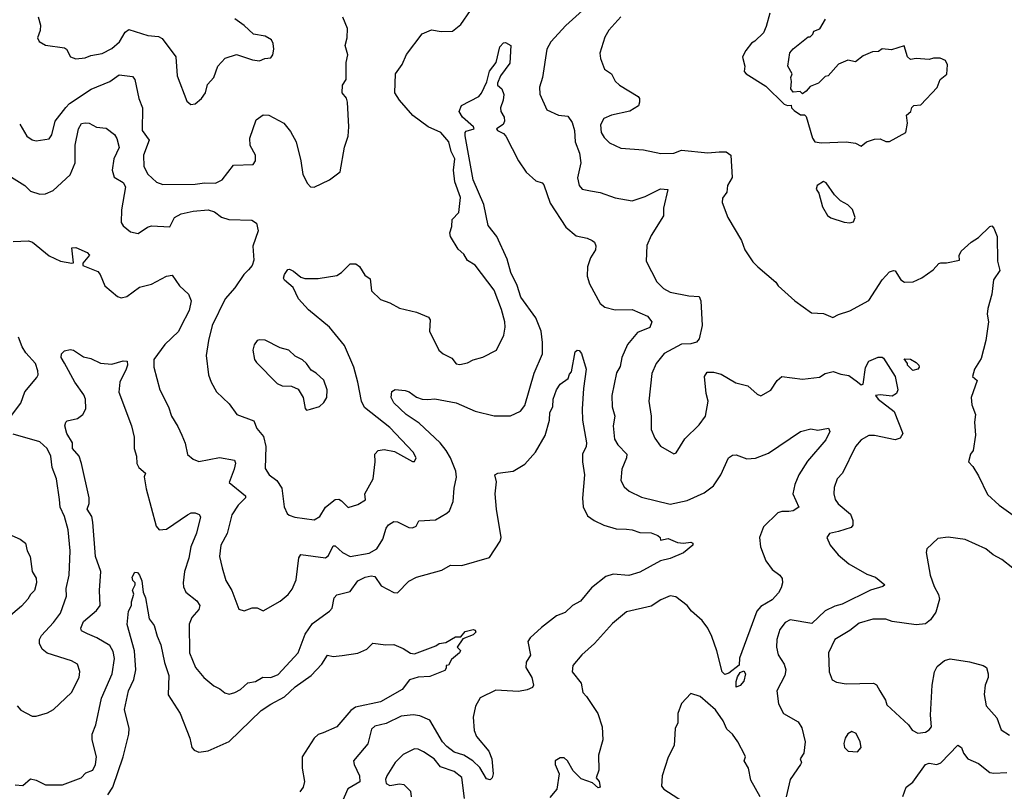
# Model space of a CAD drawing. Extents: x 1468344 to 1613994, y 525695 to 643861.
# Tile 254 of 256: x 1555379 to 1560581, y 585563 to 589641. Entities that reach past the tile are written whole.
import ezdxf

# ---------------------------------------------------------------- set-up
doc = ezdxf.new("R2010")
doc.units = 0

msp = doc.modelspace()

# ---------------------------------------------------------------- linework, layer by layer
at = {"layer": '0CON10XD'}
for points in [[(1558456, 589785), (1558265, 589610), (1558185, 589524), (1558164.4, 589485), (1558140.5, 589335), (1558124.5, 589285), (1558127.6, 589247.6), (1558164, 589165), (1558225, 589136), (1558275, 589130.6), (1558297.7, 589097.7), (1558310.5, 589055), (1558314, 588995), (1558335.8, 588935), (1558342.8, 588885), (1558325.6, 588805.6), (1558334.4, 588765), (1558350, 588745), (1558395, 588735.7), (1558445, 588727.5), (1558525, 588698.9), (1558615, 588683.8), (1558684, 588706), (1558765, 588747.3), (1558803.3, 588743.3), (1558780.6, 588645), (1558780, 588605), (1558715, 588501.2), (1558692.8, 588447.2), (1558688, 588365), (1558746, 588255), (1558780.2, 588220.2), (1558815, 588201.4), (1558915, 588181.9), (1558968, 588178), (1558978, 588155), (1558985.5, 588024.5), (1558968.8, 587955), (1558955, 587937.5), (1558925, 587928.8), (1558875, 587926.9), (1558783.7, 587876.3), (1558741.4, 587825), (1558719.5, 587770.5), (1558703.1, 587625), (1558714.5, 587545), (1558715.6, 587475), (1558735, 587430), (1558765, 587388), (1558835, 587347.5), (1558847.3, 587352.7), (1558893.6, 587426.4), (1558969.7, 587500.3), (1559001.9, 587545), (1559016.5, 587625), (1559006, 587665), (1558996.7, 587755), (1559012, 587778), (1559045, 587778), (1559085, 587768), (1559162.3, 587722.3), (1559225.9, 587705.9), (1559275, 587662.5), (1559295, 587653.8), (1559347.2, 587682.8), (1559380.8, 587735), (1559405, 587755.7), (1559515, 587741.1), (1559605, 587751.9), (1559635, 587770.6), (1559677.3, 587782.7), (1559716.9, 587766.9), (1559760.1, 587760.1), (1559805, 587726.8), (1559825, 587710.9), (1559835.6, 587714.4), (1559847.7, 587802.3), (1559865, 587836), (1559915, 587857.1), (1559935, 587858), (1559942.7, 587852.7), (1560004, 587755), (1560018.8, 587685), (1560011.2, 587665), (1559987.8, 587652.2), (1559925, 587659.2), (1559900.8, 587655), (1559913.8, 587635), (1559999.7, 587569.7), (1560044.5, 587455), (1560030.2, 587429.8), (1560005, 587420), (1559895.7, 587444.3), (1559865, 587442.9), (1559825, 587421.4), (1559794.4, 587385), (1559725.8, 587245), (1559698.8, 587215), (1559681.7, 587168.3), (1559680.8, 587135), (1559688, 587105), (1559703.2, 587083.2), (1559767.7, 587027.7), (1559781.5, 586995), (1559780.9, 586969.1), (1559772.2, 586957.8), (1559705.9, 586935.9), (1559657.5, 586925), (1559644, 586905), (1559661.2, 586865), (1559702.5, 586812.5), (1559760, 586765), (1559855, 586710.5), (1559900, 586695), (1559950, 586655), (1559938.8, 586645), (1559875, 586626.1), (1559725, 586552.5), (1559685, 586541.6), (1559635, 586517.2), (1559565, 586449.5), (1559450.5, 586469.5), (1559423.3, 586455), (1559395, 586418.6), (1559378.5, 586365), (1559377.7, 586325), (1559386.2, 586285), (1559418.2, 586235), (1559426.5, 586205), (1559421.5, 586175), (1559380, 586095), (1559388.9, 586025), (1559414.3, 585975), (1559491.3, 585931.3), (1559511.7, 585898.3)], [(1555335, 588809.2), (1555405, 588764.3), (1555435, 588734), (1555485, 588719.2), (1555515, 588720.8), (1555555, 588738.6), (1555645, 588821.4), (1555671.1, 588885), (1555671.3, 588978.7), (1555688.8, 589065), (1555705, 589092.9), (1555725.5, 589095.5), (1555745, 589094.2), (1555785, 589072.2), (1555835, 589068), (1555879.2, 589035), (1555892.3, 589012.3), (1555904.6, 588965), (1555876.1, 588905), (1555866.7, 588845), (1555878.3, 588808.3), (1555925, 588780.9), (1555937, 588757), (1555917, 588637), (1555915, 588570), (1555925, 588550.8), (1555965, 588520.8), (1556005, 588510.6), (1556054.4, 588545), (1556075, 588551.6), (1556172.8, 588547.2), (1556197.5, 588595), (1556231.2, 588615), (1556295, 588630), (1556375, 588635.4), (1556408, 588625), (1556445, 588597.1), (1556484.5, 588584.5), (1556605, 588581.4), (1556630, 588565), (1556639.2, 588525), (1556611.4, 588445), (1556615, 588370), (1556607.7, 588342.3), (1556588.3, 588318.3), (1556563.8, 588295), (1556515.6, 588224.4), (1556464.5, 588165), (1556395.5, 588025), (1556375.8, 587945.8), (1556364.3, 587865.7), (1556376, 587765), (1556390, 587725), (1556418.8, 587675), (1556485, 587611.2), (1556526.2, 587555), (1556615, 587520.8), (1556631.2, 587481.2), (1556667.7, 587437.7), (1556680, 587385), (1556675, 587270), (1556697.1, 587235), (1556738.1, 587205), (1556764.2, 587165), (1556776.8, 587066.8), (1556792.1, 587032.1), (1556802.5, 587022.5), (1556832.4, 587012.4), (1556935, 586997.8), (1556965, 587015.6), (1556994.7, 587065), (1557045, 587106.2), (1557065, 587106.5), (1557079.1, 587099.1), (1557115, 587063.3), (1557165, 587078.6), (1557205, 587104.2), (1557202.9, 587135), (1557245.7, 587215), (1557257.1, 587305), (1557256, 587345), (1557273.3, 587365), (1557305, 587370), (1557359.3, 587359.3), (1557455, 587305.8), (1557465, 587306.2), (1557474, 587325), (1557458, 587355), (1557335, 587485.5), (1557201, 587591), (1557184.2, 587625), (1557166.2, 587725), (1557144.2, 587805), (1557095, 587918.9), (1557015, 588015.6), (1556905, 588107.5), (1556852.5, 588165), (1556823.8, 588225), (1556777.5, 588265), (1556772.5, 588275), (1556777.5, 588295), (1556795, 588320), (1556805, 588322.5), (1556825, 588312.5), (1556865, 588280), (1556885, 588273.3), (1556955, 588273.8), (1557055, 588290), (1557078.8, 588305), (1557125, 588350), (1557155, 588351.2), (1557175, 588336.7), (1557201.8, 588291.8), (1557230.8, 588270.8), (1557237.8, 588207.8), (1557285, 588162.5), (1557335, 588144), (1557385, 588116.7), (1557475.7, 588095.7), (1557539.3, 588069.3), (1557546.7, 588055), (1557544, 587995), (1557594, 587895), (1557616.7, 587875), (1557661.7, 587851.7), (1557685, 587822), (1557705, 587818), (1557745, 587828), (1557775.6, 587844.4), (1557825, 587857.5), (1557897.5, 587895), (1557936.5, 587973.5), (1557944.2, 588015.8), (1557941.9, 588045), (1557925, 588110), (1557885, 588211.2), (1557785, 588344.2), (1557745, 588369.2), (1557725, 588402.5), (1557695, 588428.6), (1557654.6, 588495), (1557651.8, 588515), (1557661.7, 588548.3), (1557663.3, 588585), (1557698.3, 588621.7), (1557708.1, 588701.9), (1557677, 588785), (1557670.4, 588845), (1557677.4, 588905), (1557658.4, 588945), (1557645.3, 588995), (1557603.2, 589045), (1557537.1, 589075), (1557455.6, 589135), (1557385.8, 589215), (1557361.4, 589255), (1557364.4, 589355), (1557399.2, 589405), (1557423.1, 589456.9), (1557505, 589566), (1557555, 589588.1), (1557605, 589578.6), (1557665, 589580), (1557709.2, 589615), (1557761.3, 589688.7)], [(1555378.7, 589088.7), (1555415.7, 589025), (1555445, 589005.6), (1555465, 589000.6), (1555535, 589012), (1555548, 589032), (1555566.4, 589105), (1555622.5, 589177.5), (1555641.3, 589198.7), (1555756, 589274), (1555855.3, 589314.7), (1555905, 589348.8), (1555975, 589340), (1555987.3, 589325), (1556008.2, 589225), (1556027.3, 589175), (1556026.2, 589056.2), (1556062.9, 589005), (1556033.1, 588925), (1556035.5, 588865), (1556055, 588824.2), (1556102.4, 588782.4), (1556135, 588770.4), (1556305, 588771.2), (1556355, 588779.2), (1556413.7, 588776.4), (1556448.5, 588795), (1556508.2, 588871.8), (1556612.5, 588875), (1556624, 588895), (1556624, 588925), (1556595.9, 588975.9), (1556594, 589015), (1556627.7, 589112.3), (1556665, 589138.8), (1556695, 589136.2), (1556775, 589093.8), (1556810.3, 589050.3), (1556839.4, 588995), (1556864.4, 588895), (1556875, 588823.3), (1556898.6, 588775), (1556915, 588758), (1556935, 588756), (1557015, 588794.4), (1557072.2, 588837.8), (1557095, 588967.5), (1557114, 589025), (1557117.5, 589075), (1557111.4, 589205), (1557105.4, 589225.4), (1557082.5, 589255), (1557084.2, 589295), (1557103.1, 589325), (1557102.9, 589415), (1557112, 589455), (1557098.1, 589505), (1557109.2, 589545), (1557110.8, 589595), (1557086.9, 589655)], [(1555475.6, 589655.6), (1555487.9, 589612.1), (1555486.6, 589583.4), (1555473.1, 589545), (1555481.4, 589525), (1555515, 589507.1), (1555615, 589492), (1555626, 589485), (1555646.7, 589445), (1555675, 589434), (1555725, 589438.6), (1555755, 589451.1), (1555815, 589461.8), (1555865, 589488.8), (1555905.7, 589524.3), (1555936.4, 589575), (1555955, 589589.2), (1556055, 589557.1), (1556112.8, 589552.8), (1556131.8, 589541.8), (1556204.2, 589445), (1556210, 589345), (1556261.2, 589211.2), (1556283.6, 589193.6), (1556305, 589196.7), (1556340, 589225), (1556361.2, 589255), (1556370.7, 589299.3), (1556404, 589335), (1556426, 589395), (1556465, 589438), (1556525, 589456.2), (1556608.8, 589428.8), (1556645, 589424), (1556673.9, 589436.1), (1556705, 589440), (1556716.7, 589455), (1556721.2, 589485), (1556718, 589515), (1556708.8, 589535), (1556675, 589554.2), (1556613.7, 589563.7), (1556565, 589609.4), (1556515.6, 589645)], [(1558555, 589656.5), (1558491.4, 589585), (1558471.1, 589548.9), (1558444.4, 589464.4), (1558447.1, 589435), (1558468.8, 589378.8), (1558506, 589355), (1558525, 589316.2), (1558548, 589295), (1558646, 589235), (1558654, 589225), (1558654, 589205), (1558648, 589185), (1558603, 589157), (1558505, 589135.6), (1558465, 589118), (1558447.5, 589085), (1558451.4, 589045), (1558467.6, 589017.6), (1558495, 588990), (1558555, 588962.9), (1558675, 588952.9), (1558765.7, 588934.3), (1558835, 588935.7), (1558875, 588950.6), (1559015, 588937.8), (1559075, 588943.3)], [(1559342.5, 589675), (1559322.5, 589605), (1559308.3, 589571.7), (1559263, 589527), (1559245, 589517.5), (1559215, 589477.5), (1559197.5, 589445), (1559200, 589435), (1559210, 589395), (1559207, 589367), (1559217.5, 589355), (1559320.5, 589290.5), (1559417.5, 589195), (1559435, 589187.5), (1559455, 589190), (1559457.5, 589175), (1559470.7, 589160.7), (1559505, 589137.5), (1559525, 589137.5), (1559535, 589130), (1559567.5, 589015), (1559580, 588995), (1559615, 588990), (1559745, 588996.2), (1559795, 588988.8), (1559825, 588973.3)], [(1559825, 588973.3), (1559852.5, 588995), (1559895, 589008.8), (1559925, 589011.2), (1559955, 588997.5), (1559975, 588997.5), (1560060, 589045), (1560070, 589095), (1560064.3, 589135.7), (1560087.5, 589155), (1560092.5, 589177.5), (1560102.5, 589187.5), (1560139.3, 589190.7), (1560226.7, 589283.3), (1560242.5, 589325), (1560277, 589353), (1560281.7, 589401.7), (1560270, 589425), (1560243, 589437), (1560207, 589437), (1560185, 589430), (1560115, 589436.2), (1560085, 589430), (1560070, 589445), (1560052.5, 589502.5), (1559985, 589482.5), (1559935, 589487.5), (1559917, 589473), (1559885, 589471.2), (1559835, 589450), (1559795, 589417.5), (1559755, 589427.5), (1559705, 589406.7), (1559650, 589345), (1559635, 589340), (1559600, 589305), (1559555, 589287.5), (1559535, 589262.5), (1559515, 589250), (1559501.7, 589261.7), (1559465, 589257.5), (1559453.8, 589275), (1559457.5, 589315), (1559453.3, 589335), (1559460, 589355), (1559436.7, 589395), (1559447.5, 589465), (1559465, 589487.5), (1559545, 589550), (1559555, 589550), (1559570, 589565), (1559575, 589580), (1559606.7, 589593.3), (1559637, 589643)], [(1555345, 588469.2), (1555425, 588472), (1555446.7, 588465), (1555535, 588392.9), (1555595, 588365.5), (1555655, 588353.8), (1555663.3, 588356.7), (1555653.8, 588435), (1555675, 588438), (1555735, 588410), (1555747.3, 588397.3), (1555712.5, 588355), (1555712.2, 588342.2), (1555790.8, 588310.8), (1555803.6, 588295), (1555829.4, 588235), (1555895, 588178.6), (1555915, 588171.4), (1555945, 588178.6), (1556012.2, 588227.8), (1556076, 588244), (1556155, 588285.4), (1556185, 588290.8), (1556222.5, 588235), (1556270.7, 588190.7), (1556284.5, 588155), (1556273.6, 588105), (1556230.8, 588019.2), (1556217.5, 587992.5), (1556145, 587924.5), (1556088.2, 587845), (1556086.9, 587805), (1556118.9, 587685), (1556165.5, 587595), (1556180.6, 587545), (1556215, 587491.2), (1556235.7, 587445), (1556252.4, 587402.4), (1556265, 587343.3), (1556295, 587318.8), (1556325, 587306), (1556435, 587327.7), (1556513.2, 587313.2), (1556518.3, 587298.3), (1556512.5, 587265), (1556485.7, 587195), (1556572.5, 587125), (1556571.2, 587115), (1556533.9, 587075), (1556498.9, 587025), (1556474.6, 586925.4), (1556441.4, 586865), (1556434.5, 586805), (1556447.8, 586745), (1556467.4, 586677.4), (1556499.2, 586625), (1556536.1, 586526.1), (1556565, 586516.7), (1556607, 586533), (1556633.6, 586533.6), (1556665, 586516.7), (1556755, 586567.8), (1556797.2, 586602.7), (1556818.5, 586631.5), (1556839.6, 586680.4), (1556852.9, 586797.1), (1556864.5, 586815.5), (1556995, 586797.9), (1557010.6, 586809.4), (1557035, 586861.4), (1557045, 586861.1), (1557084.8, 586824.8), (1557125, 586804.7), (1557225, 586821.8), (1557265.7, 586844.3), (1557297.5, 586895), (1557315, 586953.8), (1557327.9, 586972.1), (1557355, 586990), (1557375, 586988), (1557435, 586956.9), (1557455, 586955.7), (1557473.8, 586965), (1557487.5, 586992.5), (1557575, 586998.1), (1557636, 587034), (1557650, 587045), (1557668.8, 587095), (1557674.2, 587165), (1557686.8, 587223.2), (1557682.9, 587255), (1557654.1, 587325), (1557632.8, 587365), (1557601.2, 587405), (1557489, 587509), (1557420, 587555), (1557355.8, 587615.8), (1557342.2, 587645), (1557345, 587676.7), (1557362.9, 587687.1), (1557415, 587680.8), (1557436.7, 587675), (1557475, 587646.9), (1557505, 587636.5), (1557535, 587633.1), (1557571.7, 587638.3), (1557685, 587616), (1557785, 587571.5), (1557885, 587546.9), (1557972.6, 587547.4), (1558025, 587572.5), (1558047.3, 587602.7), (1558097.8, 587772.2), (1558140.7, 587875), (1558141.5, 587935), (1558133.2, 587995), (1558105, 588065.4), (1558026.5, 588175), (1558007.2, 588237.2), (1557974.2, 588305), (1557954.1, 588375), (1557900, 588495), (1557853.8, 588553.8), (1557831.8, 588665), (1557775.4, 588795), (1557732.2, 589027.8), (1557732.2, 589045), (1557738.2, 589051.8), (1557780, 589065), (1557776.7, 589075), (1557718.8, 589125), (1557700, 589155), (1557712.7, 589187.3), (1557804.3, 589235.7), (1557817.9, 589252.1), (1557846.6, 589313.4), (1557860.2, 589369.8), (1557896, 589414), (1557915, 589497.5), (1557935, 589519.2), (1557945, 589520), (1557973.8, 589505), (1557969.1, 589410.9), (1557920, 589345), (1557903.3, 589305), (1557902.5, 589295), (1557926.7, 589275), (1557936, 589245), (1557933.1, 589215), (1557918.6, 589175), (1557921.4, 589155), (1557938.1, 589125), (1557940, 589105), (1557932.7, 589087.3), (1557897.5, 589065), (1557902.5, 589055), (1557935, 589040), (1557947.1, 589025), (1558014.5, 588894.5), (1558055, 588836), (1558105, 588790), (1558138.6, 588778.6), (1558148.8, 588768.8), (1558181.7, 588671.7), (1558265.2, 588545.2), (1558319.2, 588499.2), (1558377.2, 588487.2), (1558403.3, 588475), (1558415.8, 588465.8), (1558423.6, 588446.4), (1558421.4, 588425), (1558395, 588383.3), (1558379.2, 588335), (1558377.1, 588285), (1558388.6, 588245), (1558445, 588142), (1558471.3, 588121.3), (1558525, 588107.8), (1558615, 588109.1), (1558695.8, 588075), (1558718, 588045), (1558707.5, 588015), (1558642.9, 587987.1), (1558590.4, 587925), (1558560, 587855), (1558551, 587809), (1558532.5, 587775), (1558507.2, 587655), (1558508.5, 587595), (1558522.8, 587545), (1558515.3, 587495), (1558520.9, 587425), (1558540, 587395), (1558586.5, 587345), (1558584.6, 587325), (1558560.8, 587265), (1558555.7, 587205), (1558572.6, 587172.6), (1558598.9, 587148.9), (1558665, 587117.3), (1558815, 587080.8), (1558905, 587100), (1558995, 587140.3), (1559045, 587177.9), (1559084.2, 587235.8), (1559124.5, 587325), (1559145, 587340.6), (1559165, 587341.4), (1559220.2, 587320.2), (1559266.2, 587323.8), (1559335, 587351.1), (1559504.6, 587465.4), (1559558.6, 587478.6), (1559595, 587472), (1559653, 587483), (1559659.3, 587465), (1559638.4, 587421.6), (1559541.8, 587308.2), (1559495.9, 587235), (1559474.2, 587185), (1559464.1, 587135), (1559496.2, 587065), (1559465, 587045.6), (1559442.4, 587042.4), (1559405, 587041.5), (1559385, 587034.4), (1559308.8, 586961.2), (1559287.5, 586905), (1559292.5, 586855), (1559321.7, 586781.7), (1559355, 586736), (1559395.4, 586705.4), (1559407.7, 586687.7), (1559409.6, 586665), (1559401.9, 586638.1), (1559387.6, 586612.4), (1559354.4, 586575.6), (1559295, 586540), (1559272.9, 586515), (1559182.7, 586267.3), (1559179.9, 586230.1), (1559125, 586186.9), (1559105, 586180), (1559090.9, 586195), (1559062.3, 586305), (1559035, 586381.2), (1559015, 586426.2), (1558985.5, 586465.5), (1558928, 586515), (1558906.2, 586546.2), (1558845, 586590.6), (1558815, 586595.6), (1558766.7, 586575), (1558715, 586542.5), (1558585, 586512), (1558510.3, 586449.7), (1558415.4, 586344.6), (1558348.8, 586285), (1558301.7, 586228.3), (1558297.5, 586195), (1558345.6, 586135), (1558354, 586085), (1558374.3, 586064.3), (1558432.9, 585975), (1558455.7, 585905), (1558459.2, 585835), (1558437.5, 585755), (1558439.2, 585675), (1558423.8, 585635), (1558440, 585615), (1558446.2, 585585), (1558435, 585581.2), (1558405, 585607.5), (1558345, 585628.6), (1558302.5, 585672.5), (1558274, 585725), (1558255, 585740.8), (1558235, 585741.2), (1558207.5, 585725), (1558207.5, 585705), (1558228.8, 585655), (1558216.2, 585575), (1558179.3, 585530.7)], [(1559075, 588943.3), (1559112.4, 588942.4), (1559135.8, 588925), (1559142.4, 588807.6), (1559118, 588765), (1559115, 588730), (1559093, 588697), (1559091.2, 588675), (1559120, 588595), (1559192.5, 588475), (1559210, 588425), (1559252.1, 588362.1), (1559278.8, 588335), (1559373.9, 588253.9), (1559386.7, 588235), (1559475, 588156), (1559561.7, 588091.7), (1559625, 588088), (1559675, 588066.7), (1559705, 588083.8), (1559765, 588102), (1559865, 588157.5), (1559935, 588266.9), (1559975, 588309.2), (1559995, 588316.2), (1560005, 588313.3), (1560035, 588266.2), (1560053.2, 588253.2), (1560100, 588255), (1560145, 588277.5), (1560205, 588318.8), (1560235, 588353.3), (1560245, 588356.2), (1560275, 588356), (1560345, 588370), (1560342, 588395), (1560353, 588417), (1560406.2, 588465), (1560445, 588490), (1560505, 588548.8), (1560515, 588551.2), (1560525, 588540), (1560542.9, 588495), (1560545.7, 588365), (1560557.5, 588315), (1560524.2, 588265.8), (1560515, 588190), (1560493.8, 588115), (1560491.2, 588085), (1560497.5, 588045), (1560483.8, 587945), (1560458.8, 587851.2), (1560424.3, 587795), (1560413.8, 587755), (1560437.5, 587735), (1560406.7, 587645), (1560410, 587605), (1560428.8, 587555), (1560423.3, 587515), (1560428.8, 587445), (1560416.7, 587365), (1560402.5, 587345), (1560392.5, 587305), (1560415, 587280), (1560445, 587230), (1560491.7, 587131.7), (1560553.3, 587075), (1560695.6, 586975.6)], [(1559765, 588568), (1559785, 588573.3), (1559793.8, 588595), (1559778.8, 588638.8), (1559755, 588663.3), (1559715, 588683.3), (1559683.3, 588715), (1559639.3, 588779.3), (1559625, 588786.7), (1559592.5, 588765), (1559586.7, 588745), (1559601.2, 588725), (1559621.2, 588651.2), (1559646.1, 588606.1), (1559665, 588593.8), (1559735, 588571.2), (1559765, 588568)], [(1555324.2, 587535), (1555384.4, 587615), (1555405.7, 587675), (1555469.7, 587750.3), (1555475.7, 587764.3), (1555474.4, 587785), (1555462.3, 587825), (1555411, 587881), (1555391.9, 587911.9), (1555372.8, 587962.8)], [(1556895, 587577.5), (1556915, 587583.3), (1556962.5, 587597.5), (1556985, 587617.5), (1557001.2, 587645), (1557003.8, 587685), (1556985, 587736.7), (1556945, 587773.3), (1556918.3, 587788.3), (1556895, 587823.3), (1556873, 587843), (1556833.7, 587863.7), (1556801.2, 587895), (1556755, 587907.5), (1556675, 587947.5), (1556645, 587950), (1556633.3, 587945), (1556617.3, 587922.7), (1556610.8, 587895), (1556620, 587845), (1556629.7, 587829.7), (1556738.3, 587718.3), (1556765, 587705.8), (1556815, 587703.8), (1556849.3, 587689.3), (1556876.2, 587645), (1556886.4, 587586.4), (1556895, 587577.5)], [(1555355, 585597.5), (1555395, 585593.3), (1555435, 585630), (1555465, 585622.9), (1555515, 585597.3), (1555605, 585598.5), (1555704, 585635), (1555728.5, 585661.5), (1555765, 585674.4), (1555778.5, 585705), (1555785.3, 585745), (1555762.1, 585835), (1555762.1, 585865), (1555780.5, 585915), (1555810.7, 586055), (1555867.7, 586185), (1555880, 586265), (1555872.9, 586302.9), (1555855, 586333.1), (1555787.1, 586375), (1555737.5, 586395), (1555705, 586412.2), (1555702.1, 586425), (1555715, 586460.9), (1555785, 586518.7), (1555803.4, 586545), (1555800.6, 586625), (1555807.8, 586725), (1555778.6, 586805), (1555765.3, 586985), (1555759.2, 587015), (1555736.1, 587055), (1555745.9, 587085), (1555745.3, 587115), (1555706.1, 587296.1), (1555692.1, 587335), (1555657.1, 587375), (1555656.9, 587405), (1555628.1, 587455), (1555617.5, 587495), (1555622, 587515), (1555629.1, 587520.9), (1555685, 587532.7), (1555712.1, 587555), (1555727.5, 587585), (1555726.9, 587635), (1555718.3, 587658.3), (1555670.9, 587725), (1555615, 587826), (1555597.5, 587855), (1555599.1, 587875), (1555615, 587891.9), (1555645, 587898.8), (1555663.8, 587895), (1555715, 587859.2), (1555755, 587851.2), (1555806, 587826), (1555865, 587820), (1555925, 587837.8), (1555945.7, 587835.7), (1555947.5, 587815), (1555941.1, 587795), (1555908.5, 587725), (1555902.5, 587672.5), (1555969.2, 587495), (1555983.8, 587435), (1555983.1, 587375), (1555995.6, 587335), (1555998.5, 587295), (1556007.5, 587275), (1556042.9, 587245), (1556035.8, 587225), (1556047.3, 587162.7), (1556099.4, 586965), (1556115, 586945.7), (1556155, 586949.4), (1556265, 587024.5), (1556285, 587034.4), (1556305, 587035.8), (1556326.8, 587026.8), (1556334.3, 587014.3), (1556312.1, 586927.9), (1556283.8, 586855), (1556273.2, 586795), (1556249.6, 586725), (1556242.2, 586665), (1556243.8, 586643.8), (1556257.1, 586615), (1556315, 586570), (1556331.1, 586545), (1556324.4, 586525), (1556288.3, 586481.7), (1556274, 586446), (1556275.5, 586295.5), (1556308, 586218), (1556351.2, 586165), (1556405, 586120), (1556436.2, 586105), (1556463, 586083), (1556485, 586077.5), (1556515, 586085.7), (1556545, 586101.4), (1556585, 586136.9), (1556625, 586144.3), (1556662.6, 586167.4), (1556705, 586164.6), (1556745, 586180), (1556850.6, 586295), (1556886.9, 586393.1), (1556925, 586450), (1557015, 586515.8), (1557029.5, 586530.5), (1557041.1, 586585), (1557055, 586602.5), (1557125, 586620), (1557165, 586675.7), (1557203.8, 586695), (1557235, 586702.5), (1557255, 586697.8), (1557288.7, 586648.7), (1557355, 586614.3), (1557375, 586612.5), (1557435, 586674.4), (1557475, 586694.4), (1557608.7, 586731.3), (1557655, 586759.2), (1557715, 586756.8), (1557860.2, 586799.8), (1557917.3, 586885), (1557922.1, 586905), (1557898.8, 587055), (1557891.5, 587135), (1557898.6, 587198.6), (1557889.2, 587235), (1557904.5, 587245.5), (1557986.7, 587255), (1558048, 587292), (1558104, 587356), (1558155.6, 587444.4), (1558178.6, 587525), (1558180, 587565), (1558195.6, 587595), (1558197.5, 587635), (1558215.7, 587684.3), (1558233.8, 587715), (1558277.5, 587745), (1558283, 587767), (1558295, 587780), (1558314.3, 587885), (1558325, 587894.2), (1558335, 587892.5), (1558347.6, 587877.6), (1558372, 587795), (1558357.1, 587692.9), (1558350, 587585), (1558351.8, 587525), (1558374.2, 587405), (1558372.5, 587385), (1558352.9, 587345), (1558351.8, 587305), (1558362.7, 587235), (1558352.8, 587112.8), (1558356.3, 587066.3), (1558379.7, 587019.7), (1558413.7, 586993.7), (1558465, 586970), (1558529.8, 586949.8), (1558585, 586948.8), (1558615, 586945.5), (1558655, 586930.6), (1558715, 586929.4), (1558750, 586915), (1558762.5, 586905), (1558765, 586890), (1558805, 586900), (1558855, 586878.8), (1558885.7, 586874.3), (1558925, 586880.8), (1558936.2, 586875), (1558936.2, 586865), (1558885.5, 586824.5), (1558815, 586793.8), (1558765, 586782.2), (1558655, 586720.8), (1558596.6, 586703.4), (1558515, 586711.5), (1558475, 586697.7), (1558400.6, 586639.4), (1558341.9, 586568.1), (1558299.2, 586545), (1558260.9, 586509.1), (1558215, 586490), (1558135, 586429.7), (1558075.6, 586375), (1558063.3, 586355), (1558077, 586283), (1558055.6, 586245), (1558052.5, 586217.5), (1558084.3, 586165), (1558093.8, 586125), (1558087.7, 586112.3), (1558060.4, 586099.6), (1558015, 586090.6), (1557895, 586098.1), (1557812.2, 586057.8), (1557787.5, 586012.5), (1557774.8, 585955), (1557780.4, 585885), (1557792.3, 585852.3), (1557857.1, 585775), (1557874.1, 585735), (1557879.6, 585655), (1557875.3, 585634.7), (1557865, 585624.2), (1557845, 585628.6), (1557809.8, 585689.8), (1557773.5, 585725), (1557725, 585754), (1557675, 585770.9), (1557635, 585800), (1557613.3, 585825), (1557545, 585938.8), (1557492.9, 585962.9), (1557457.6, 585967.6), (1557395, 585960.6), (1557315, 585921.8), (1557255, 585908.5), (1557237.7, 585892.3), (1557218.5, 585815), (1557198.7, 585791.3), (1557141.9, 585725), (1557145.5, 585705), (1557174.7, 585645), (1557176, 585614), (1557113.3, 585576.7), (1557080.9, 585505)], [(1560097.5, 587787.5), (1560070, 587815), (1560070, 587825), (1560051.7, 587848.3), (1560085, 587847.5), (1560115, 587830), (1560128.8, 587815), (1560131.2, 587805), (1560125, 587794.2), (1560097.5, 587787.5)], [(1555364.6, 586014.6), (1555385, 585992), (1555445, 585960.5), (1555465, 585960.5), (1555525, 585977.8), (1555557.1, 585995), (1555652.5, 586085), (1555693.1, 586165), (1555697, 586197), (1555683.3, 586235), (1555653, 586253), (1555523.3, 586293.3), (1555496.9, 586315), (1555483.5, 586345), (1555483.5, 586365), (1555493.2, 586386.8), (1555557.5, 586455), (1555594.2, 586505), (1555625.7, 586595), (1555623.8, 586635), (1555640, 586705), (1555645.6, 586835), (1555635.5, 586945.5), (1555615.5, 587015), (1555592.7, 587065), (1555588.5, 587105), (1555573.5, 587215), (1555550, 587275), (1555542.7, 587335), (1555524.6, 587375), (1555485, 587410.2), (1555345, 587450.6)], [(1555321.7, 586921.7), (1555381.2, 586895), (1555408.8, 586875), (1555418.8, 586835), (1555434.3, 586804.3), (1555444, 586725), (1555465, 586690), (1555467.5, 586665), (1555456.7, 586625), (1555435.9, 586604.1), (1555421.7, 586578.3), (1555388.5, 586541.5), (1555307, 586473)], [(1560685, 586696.5), (1560568.2, 586788.2), (1560523, 586813), (1560484.2, 586844.2), (1560375, 586893.3), (1560285, 586906), (1560230.5, 586899.5), (1560172.5, 586845), (1560167.5, 586825), (1560188.8, 586705), (1560210, 586645), (1560234.2, 586604.2), (1560238.1, 586578.1), (1560220, 586510), (1560190.5, 586469.5), (1560165, 586449.2), (1560115, 586443.1), (1559988.8, 586461.2), (1559955, 586473.1), (1559887, 586473), (1559815, 586452.5), (1559765, 586413.1), (1559686.2, 586365), (1559653.1, 586295), (1559655.8, 586195), (1559672.3, 586152.3), (1559695, 586140), (1559745, 586131.1), (1559890, 586135), (1559905, 586126.7), (1559924, 586094), (1559953.3, 586045), (1559960.7, 586020.7), (1560074.4, 585914.4), (1560095, 585886.2), (1560125, 585871.2), (1560164.1, 585875.9), (1560185, 585888.8), (1560197.1, 585905), (1560191.4, 585965), (1560200.6, 586125), (1560211.8, 586195), (1560226.9, 586223.1), (1560265, 586254.4), (1560295, 586263.1), (1560397.1, 586247.1), (1560468.6, 586228.6), (1560487, 586217), (1560496, 586185), (1560495.8, 586165), (1560480, 586125), (1560474.6, 586075.4), (1560485.4, 586015.4), (1560540.9, 585950.9), (1560565, 585888), (1560609.4, 585859.4)], [(1555844.8, 585545.2), (1555870.4, 585585), (1555925, 585746.2), (1555956.2, 585865), (1555956.5, 585895), (1555933.3, 585995), (1555953.9, 586095), (1555982, 586155), (1555992.4, 586205), (1555985.9, 586305.9), (1555945.7, 586445), (1555953.3, 586515), (1555970, 586545), (1555970, 586565), (1555982.5, 586605), (1555973.9, 586626.1), (1555988, 586655), (1555988.8, 586665), (1555976.7, 586676.7), (1555972.2, 586695), (1555987.7, 586722.3), (1556000.3, 586720.3), (1556011.4, 586705), (1556024, 586675), (1556031.2, 586615), (1556043.3, 586585), (1556055.8, 586515), (1556063.1, 586475), (1556090, 586440), (1556105, 586382.5), (1556125, 586336.7), (1556144.1, 586244.1), (1556167.6, 586175), (1556163.6, 586073.6), (1556226.5, 585975), (1556278.2, 585845), (1556288.1, 585795), (1556300.8, 585780.8), (1556325, 585770.6), (1556375, 585777.8), (1556485, 585827.5), (1556655, 585990), (1556705, 586024.5), (1556777.8, 586062.2), (1556835, 586116.1), (1556919.4, 586175), (1556974.6, 586235.4), (1557005, 586282), (1557035, 586276.2), (1557081.7, 586281.7), (1557165, 586294), (1557212.5, 586315), (1557245, 586346.7), (1557312.5, 586337.5), (1557355, 586340), (1557405, 586318.8), (1557443.5, 586293.5), (1557465, 586289.5), (1557578.2, 586331.8), (1557595.7, 586344.3), (1557629.7, 586350.3), (1557680.9, 586379.1), (1557709.4, 586380.6), (1557732.3, 586407.7), (1557775, 586418.2), (1557785.4, 586415.4), (1557788.1, 586405), (1557775, 586390), (1557720, 586370), (1557690, 586325), (1557707, 586307), (1557702.5, 586295), (1557660.7, 586259.3), (1557645, 586230), (1557631.7, 586228.3), (1557632.5, 586215), (1557625, 586202.5), (1557545, 586170), (1557485, 586166.7), (1557438.3, 586151.7), (1557398.9, 586101.1), (1557285, 586035.6), (1557152.2, 586007.8), (1557128.8, 585991.2), (1557055, 585904.2), (1556982.9, 585872.9), (1556955, 585863.3), (1556935.5, 585845), (1556871.2, 585745), (1556870.5, 585685), (1556884.2, 585615.8), (1556876, 585585), (1556858.5, 585561.5)], [(1559165, 586113.3), (1559164.4, 586144.4), (1559171.5, 586168.5), (1559185, 586190.6), (1559205, 586200), (1559214.3, 586184.3), (1559205, 586146), (1559185, 586123.1), (1559165, 586113.3)], [(1559290.8, 585535), (1559242.7, 585622.7), (1559229.3, 585685), (1559206, 585725), (1559214, 585745), (1559210.8, 585755), (1559172.5, 585825), (1559145, 585865.7), (1559115, 585891.2), (1559095.2, 585935.2), (1559055, 585994.2), (1558975, 586064), (1558925, 586080), (1558875, 586027.5), (1558856.2, 585975), (1558856, 585925), (1558842, 585895), (1558837.5, 585805), (1558805.6, 585744.4), (1558774.2, 585645), (1558770.5, 585590.5), (1558782.5, 585575), (1558935, 585476.7)], [(1559511.7, 585898.3), (1559528.6, 585825), (1559522, 585765), (1559502.5, 585735), (1559509.2, 585715), (1559504.2, 585705), (1559449.1, 585625), (1559428.1, 585535)], [(1559805, 585772.2), (1559824.3, 585795), (1559819.4, 585825), (1559799.1, 585869.1), (1559775, 585879.2), (1559755, 585868), (1559740, 585845), (1559733.6, 585816.4), (1559736.9, 585795), (1559756.2, 585775), (1559805, 585772.2)], [(1560045.7, 585535.7), (1560062, 585585), (1560098.6, 585611.4), (1560165, 585704.3), (1560185, 585712.9), (1560225, 585705.4), (1560245, 585713.9), (1560335, 585808), (1560355.6, 585795.6), (1560365.8, 585765), (1560388.8, 585735), (1560445, 585710), (1560505, 585663.3), (1560525, 585658.5), (1560595, 585663.5)], [(1557728.2, 585525), (1557715.7, 585635.7), (1557675, 585668), (1557602, 585692), (1557567.8, 585735), (1557511.8, 585771.8), (1557485, 585786.9), (1557465, 585788.1), (1557405, 585757.1), (1557361.9, 585715), (1557318, 585645), (1557311.4, 585625), (1557315, 585604.2), (1557335, 585593.6), (1557385, 585602.5), (1557409.1, 585599.1), (1557443.3, 585565), (1557446.5, 585535)]]:
    msp.add_lwpolyline(points, dxfattribs=at)

doc.saveas('drawing.dxf')
